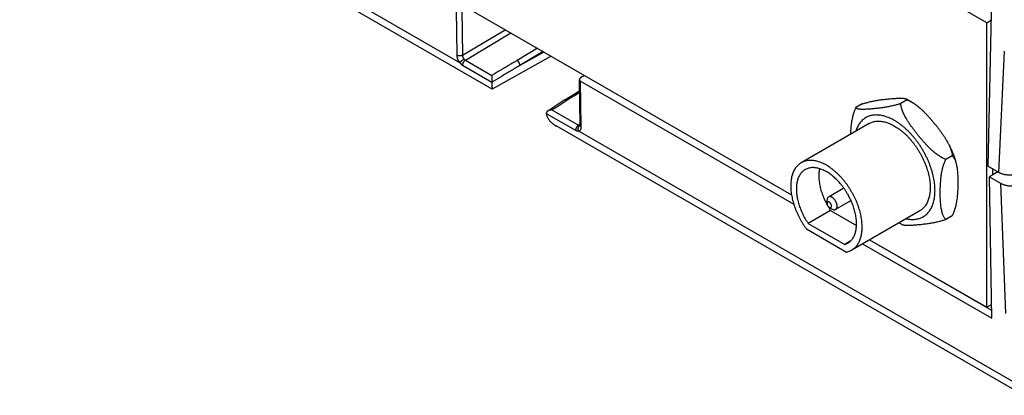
# Model space of a CAD drawing. Header units: inches. Extents: x 0 to 34, y 0 to 22.
# Tile 18 of 47: x 25.1 to 27.5, y 4.3 to 5.2. Entities that reach past the tile are written whole.
import ezdxf

# ---------------------------------------------------------------- set-up
doc = ezdxf.new("R2010")
doc.units = ezdxf.units.IN
doc.header["$LTSCALE"] = 1.87
doc.header["$MEASUREMENT"] = 0
doc.layers.get('0').update_dxf_attribs({"linetype": 'CONTINUOUS'})

msp = doc.modelspace()

# ---------------------------------------------------------------- linework, layer by layer
at = {"color": 7, "linetype": 'CONTINUOUS'}
for p, q in [((25.1707, 5.8646), (27.0012, 4.8077)), ((25.1713, 5.8642), (27.0013, 4.8076)), ((26.181, 5.1346), (25.0916, 5.7637)), ((26.2603, 5.0697), (25.1038, 5.7375)), ((27.4842, 5.2341), (27.323, 5.3272)), ((27.496, 5.2961), (27.487, 4.8786)), ((26.1713, 5.2667), (26.173, 5.1535)), ((26.1853, 5.267), (26.187, 5.1536)), ((27.4842, 5.2341), (27.4948, 5.2403)), ((26.187, 5.1536), (26.2927, 5.2167)), ((27.4842, 4.5289), (27.4842, 5.2341)), ((26.1943, 5.1415), (26.3067, 5.2086)), ((26.3725, 5.1706), (26.3221, 5.1405)), ((26.1943, 5.1415), (26.26, 5.1035)), ((26.4063, 5.1511), (26.2603, 5.0697)), ((26.3865, 5.1625), (26.3293, 5.1284)), ((26.3885, 5.1614), (26.3293, 5.1284)), ((27.5144, 4.8628), (27.528, 5.1637)), ((26.1874, 5.1289), (26.2601, 5.0869)), ((26.4781, 4.9798), (26.4764, 5.093)), ((26.4888, 5.1035), (26.4792, 5.0973)), ((26.2603, 5.0697), (26.2603, 5.0697)), ((26.4793, 5.0889), (27.0068, 4.7843)), ((26.481, 4.9757), (26.4793, 5.0889)), ((26.4408, 5.0425), (26.4768, 5.0655)), ((26.4681, 5.0562), (26.4768, 5.0618)), ((27.1762, 5.0327), (27.1604, 5.0236)), ((27.2876, 5.0427), (27.2718, 5.0335)), ((26.3945, 5.0093), (26.4671, 4.9674)), ((26.4082, 5.0179), (26.4739, 4.98)), ((27.5751, 4.3106), (26.4186, 4.9783)), ((26.478, 4.9826), (26.4739, 4.98)), ((27.1935, 4.9842), (27.0252, 4.887)), ((27.5629, 4.3368), (26.4734, 4.9658)), ((27.399, 4.9041), (27.3832, 4.895)), ((27.5144, 4.8628), (27.487, 4.8786)), ((27.5116, 4.8644), (27.4915, 4.8519)), ((27.4915, 4.8519), (27.5185, 4.8363)), ((27.4967, 4.5015), (27.4915, 4.8519)), ((27.4983, 4.8721), (27.4983, 4.8561)), ((27.1307, 4.8241), (27.0928, 4.8021)), ((27.5185, 4.8363), (27.5307, 4.5133)), ((27.0891, 4.786), (27.0891, 4.794)), ((27.0947, 4.7764), (27.1016, 4.7723)), ((27.1485, 4.7934), (27.1105, 4.7715)), ((27.0981, 4.7687), (27.0425, 4.7366)), ((27.0981, 4.7687), (27.1621, 4.7318)), ((27.3185, 4.7677), (27.1502, 4.6705)), ((27.399, 4.7557), (27.3832, 4.7465)), ((27.0425, 4.7366), (27.1329, 4.6843)), ((27.038, 4.7231), (27.1374, 4.6657)), ((27.1468, 4.6923), (27.1329, 4.6843)), ((27.1771, 4.686), (27.4967, 4.5015)), ((27.1944, 4.6961), (27.4964, 4.5217)), ((27.1946, 4.6961), (27.4842, 4.5289)), ((27.4842, 4.5289), (27.4961, 4.5358))]:
    msp.add_line(p, q, dxfattribs=at)
for points in [[(26.4408, 5.0425), (26.4183, 5.0281), (26.3981, 5.0152)], [(26.4781, 4.9798), (26.4781, 4.9796), (26.478, 4.9791), (26.478, 4.9788), (26.478, 4.9785), (26.4779, 4.9784), (26.4779, 4.9784)]]:
    msp.add_lwpolyline(points, dxfattribs=at)
for points, knots in [([(26.187, 5.1536), (26.1868, 5.1535), (26.1862, 5.1532), (26.1853, 5.1528), (26.1843, 5.1525), (26.1833, 5.1522), (26.1822, 5.152), (26.1811, 5.1519), (26.18, 5.1519), (26.1789, 5.1519), (26.1778, 5.152), (26.1767, 5.1522), (26.1757, 5.1524), (26.1748, 5.1527), (26.1739, 5.1531), (26.1733, 5.1534), (26.173, 5.1535)], [0, 0, 0, 0, 0.064845, 0.132737, 0.203298, 0.276065, 0.350515, 0.426077, 0.502153, 0.578131, 0.653401, 0.727372, 0.799488, 0.869241, 0.936194, 1, 1, 1, 1]), ([(26.173, 5.1535), (26.173, 5.153), (26.1731, 5.152), (26.1733, 5.1504), (26.1736, 5.1488), (26.174, 5.1472), (26.1746, 5.1455), (26.1752, 5.1439), (26.176, 5.1422), (26.1768, 5.1406), (26.1777, 5.139), (26.1788, 5.1375), (26.1798, 5.136), (26.1806, 5.1351), (26.181, 5.1346)], [0, 0, 0, 0, 0.072562, 0.148499, 0.227359, 0.308779, 0.392401, 0.477755, 0.564399, 0.651907, 0.739715, 0.827352, 0.914336, 1, 1, 1, 1]), ([(26.191, 5.1441), (26.1907, 5.144), (26.1902, 5.1436), (26.1893, 5.1431), (26.1885, 5.1424), (26.1876, 5.1418), (26.1868, 5.1411), (26.186, 5.1403), (26.1852, 5.1396), (26.1844, 5.1389), (26.1837, 5.1381), (26.183, 5.1374), (26.1824, 5.1366), (26.1818, 5.1359), (26.1814, 5.1353), (26.1811, 5.1348), (26.181, 5.1346)], [0, 0, 0, 0, 0.068698, 0.141251, 0.216853, 0.294653, 0.373765, 0.453287, 0.532309, 0.609928, 0.685262, 0.757463, 0.825733, 0.889333, 0.947607, 1, 1, 1, 1]), ([(26.187, 5.1536), (26.187, 5.1533), (26.1871, 5.1527), (26.1872, 5.1517), (26.1874, 5.1507), (26.1877, 5.1497), (26.1881, 5.1487), (26.1885, 5.1477), (26.1891, 5.1468), (26.1896, 5.1459), (26.1903, 5.145), (26.1907, 5.1444), (26.191, 5.1441)], [0, 0, 0, 0, 0.088166, 0.180661, 0.277014, 0.376609, 0.47875, 0.582691, 0.687602, 0.792634, 0.897024, 1, 1, 1, 1]), ([(26.1943, 5.1415), (26.194, 5.1413), (26.1934, 5.1409), (26.1926, 5.1403), (26.1919, 5.1395), (26.1912, 5.1387), (26.1905, 5.1378), (26.1898, 5.1369), (26.1893, 5.1359), (26.1888, 5.1349), (26.1883, 5.1339), (26.188, 5.1328), (26.1877, 5.1318), (26.1875, 5.1308), (26.1874, 5.1298), (26.1874, 5.1292), (26.1874, 5.1289)], [0, 0, 0, 0, 0.065272, 0.133721, 0.204921, 0.278361, 0.35346, 0.429594, 0.50611, 0.582347, 0.657648, 0.731384, 0.802967, 0.871873, 0.937661, 1, 1, 1, 1]), ([(26.191, 5.1441), (26.1912, 5.1439), (26.1916, 5.1435), (26.1922, 5.1429), (26.1929, 5.1424), (26.1936, 5.1419), (26.194, 5.1416), (26.1943, 5.1415)], [0, 0, 0, 0, 0.21001, 0.417098, 0.618933, 0.81366, 1, 1, 1, 1]), ([(26.3221, 5.1405), (26.3152, 5.1364), (26.3014, 5.1282), (26.2807, 5.1158), (26.2669, 5.1076), (26.26, 5.1035)], [0, 0, 0, 0, 0.333604, 0.666959, 1, 1, 1, 1]), ([(26.3293, 5.1284), (26.3292, 5.1287), (26.3292, 5.1293), (26.329, 5.1303), (26.3288, 5.1312), (26.3285, 5.1323), (26.3281, 5.1333), (26.3276, 5.1343), (26.3271, 5.1352), (26.3265, 5.1362), (26.3258, 5.1371), (26.3251, 5.1379), (26.3244, 5.1387), (26.3236, 5.1394), (26.3229, 5.14), (26.3223, 5.1404), (26.3221, 5.1405)], [0, 0, 0, 0, 0.063301, 0.130064, 0.199888, 0.272275, 0.346657, 0.422415, 0.498895, 0.575425, 0.651332, 0.725959, 0.79868, 0.868917, 0.936164, 1, 1, 1, 1]), ([(26.181, 5.1346), (26.1813, 5.1342), (26.182, 5.1334), (26.1831, 5.1323), (26.1842, 5.1313), (26.1852, 5.1303), (26.1863, 5.1296), (26.1871, 5.1291), (26.1874, 5.1289)], [0, 0, 0, 0, 0.18575, 0.364472, 0.53517, 0.697977, 0.853111, 1, 1, 1, 1]), ([(26.3293, 5.1284), (26.3214, 5.1236), (26.3059, 5.1142), (26.2828, 5.1003), (26.2676, 5.0911), (26.2601, 5.0866)], [0, 0, 0, 0, 0.341352, 0.674597, 1, 1, 1, 1]), ([(26.26, 5.1035), (26.26, 5.1031), (26.26, 5.1023), (26.26, 5.101), (26.2599, 5.0996), (26.2599, 5.0982), (26.2599, 5.0968), (26.26, 5.0954), (26.26, 5.0941), (26.26, 5.0929), (26.26, 5.0917), (26.26, 5.0907), (26.26, 5.0897), (26.26, 5.0888), (26.2601, 5.0881), (26.2601, 5.0875), (26.2601, 5.0871), (26.2601, 5.0869)], [0, 0, 0, 0, 0.07331, 0.153349, 0.237499, 0.323178, 0.408131, 0.490567, 0.569212, 0.643303, 0.712439, 0.776585, 0.835935, 0.888454, 0.932721, 0.96998, 1, 1, 1, 1]), ([(26.4792, 5.0973), (26.4789, 5.0971), (26.4784, 5.0968), (26.4778, 5.0962), (26.4773, 5.0956), (26.4769, 5.095), (26.4766, 5.0943), (26.4764, 5.0937), (26.4764, 5.0932), (26.4764, 5.093)], [0, 0, 0, 0, 0.167177, 0.32505, 0.473791, 0.614098, 0.747246, 0.875105, 1, 1, 1, 1]), ([(26.4764, 5.093), (26.4764, 5.0928), (26.4764, 5.0923), (26.4766, 5.0917), (26.4769, 5.0911), (26.4774, 5.0904), (26.4779, 5.0899), (26.4786, 5.0894), (26.479, 5.089), (26.4793, 5.0889)], [0, 0, 0, 0, 0.125765, 0.253962, 0.38711, 0.527189, 0.675587, 0.833104, 1, 1, 1, 1]), ([(26.2601, 5.0869), (26.2601, 5.0861), (26.2601, 5.0846), (26.2601, 5.0823), (26.2601, 5.0801), (26.2601, 5.078), (26.2601, 5.0762), (26.2602, 5.0745), (26.2602, 5.073), (26.2602, 5.0718), (26.2602, 5.0708), (26.2603, 5.0704), (26.2603, 5.0701)], [0, 0, 0, 0, 0.137894, 0.278191, 0.410525, 0.532261, 0.643343, 0.742766, 0.829524, 0.902334, 0.959716, 1, 1, 1, 1]), ([(26.2603, 5.0701), (26.2602, 5.07), (26.2602, 5.0698), (26.2603, 5.0697), (26.2603, 5.0697)], [0, 0, 0, 0, 0.938114, 1, 1, 1, 1]), ([(26.4082, 5.0179), (26.4149, 5.0222), (26.4281, 5.0307), (26.4481, 5.0435), (26.4614, 5.052), (26.4681, 5.0562)], [0, 0, 0, 0, 0.332821, 0.666174, 1, 1, 1, 1]), ([(26.4629, 5.0566), (26.463, 5.0567), (26.4632, 5.0568), (26.4636, 5.057), (26.4643, 5.0572), (26.465, 5.0572), (26.4657, 5.0571), (26.4665, 5.0569), (26.4673, 5.0566), (26.4678, 5.0564), (26.4681, 5.0562)], [0, 0, 0, 0, 0.026976, 0.145356, 0.267438, 0.395776, 0.53229, 0.678206, 0.834102, 1, 1, 1, 1]), ([(27.1762, 5.0327), (27.1774, 5.0331), (27.1799, 5.0339), (27.1837, 5.035), (27.1878, 5.0361), (27.1921, 5.0373), (27.1968, 5.0384), (27.2015, 5.0394), (27.2065, 5.0404), (27.2116, 5.0413), (27.2167, 5.0422), (27.222, 5.043), (27.2273, 5.0437), (27.2326, 5.0443), (27.2379, 5.0449), (27.2431, 5.0455), (27.2483, 5.0459), (27.2533, 5.0463), (27.2582, 5.0466), (27.2627, 5.0469), (27.267, 5.047), (27.2709, 5.047), (27.2745, 5.047), (27.2776, 5.0468), (27.2803, 5.0465), (27.2825, 5.0461), (27.2842, 5.0456), (27.2852, 5.0452), (27.2855, 5.045)], [0, 0, 0, 0, 0.033354, 0.069307, 0.107694, 0.148429, 0.19128, 0.235759, 0.281306, 0.327776, 0.375083, 0.423008, 0.471308, 0.519718, 0.567964, 0.615711, 0.662588, 0.708165, 0.751969, 0.793492, 0.832249, 0.867797, 0.89978, 0.927979, 0.952362, 0.972965, 0.989811, 1, 1, 1, 1]), ([(27.2855, 5.045), (27.2863, 5.0446), (27.2899, 5.0427), (27.2964, 5.0391), (27.3021, 5.0355), (27.305, 5.0335), (27.3052, 5.0333)], [0, 0, 0, 0, 0.116619, 0.535775, 0.966452, 1, 1, 1, 1]), ([(27.2855, 5.045), (27.2856, 5.045), (27.2861, 5.0447), (27.2867, 5.0443), (27.2874, 5.0435), (27.2876, 5.0429), (27.2876, 5.0427)], [0, 0, 0, 0, 0.108197, 0.464135, 0.750995, 1, 1, 1, 1]), ([(27.1604, 5.0236), (27.1599, 5.0224), (27.1587, 5.0199), (27.157, 5.016), (27.1554, 5.0116), (27.1539, 5.0067), (27.1525, 5.0014), (27.1512, 4.9958), (27.15, 4.9898), (27.1491, 4.9835), (27.1483, 4.9769), (27.1476, 4.97), (27.1472, 4.9635), (27.147, 4.9592), (27.1469, 4.9573)], [0, 0, 0, 0, 0.057756, 0.12077, 0.189547, 0.264433, 0.344891, 0.430055, 0.519644, 0.613438, 0.711064, 0.811999, 0.915573, 1, 1, 1, 1]), ([(27.2718, 5.0335), (27.2706, 5.0332), (27.2682, 5.0324), (27.2644, 5.0313), (27.2603, 5.0301), (27.2559, 5.029), (27.2513, 5.0279), (27.2465, 5.0269), (27.2416, 5.0259), (27.2365, 5.0249), (27.2313, 5.0241), (27.2261, 5.0233), (27.2208, 5.0226), (27.2155, 5.0219), (27.2102, 5.0213), (27.2049, 5.0208), (27.1998, 5.0203), (27.1947, 5.02), (27.1899, 5.0196), (27.1853, 5.0194), (27.181, 5.0193), (27.1771, 5.0192), (27.1736, 5.0193), (27.1705, 5.0195), (27.1678, 5.0198), (27.1655, 5.0202), (27.1637, 5.0207), (27.1623, 5.0213), (27.1613, 5.022), (27.1607, 5.0228), (27.1605, 5.0233), (27.1604, 5.0236)], [0, 0, 0, 0, 0.032391, 0.067307, 0.104583, 0.144133, 0.185733, 0.228926, 0.273165, 0.318299, 0.364242, 0.41079, 0.457701, 0.504722, 0.551583, 0.597961, 0.643494, 0.687766, 0.730316, 0.770651, 0.8083, 0.842831, 0.873903, 0.901295, 0.924979, 0.944995, 0.961365, 0.974375, 0.984603, 0.992845, 1, 1, 1, 1]), ([(27.3832, 4.895), (27.382, 4.8954), (27.3795, 4.8964), (27.3757, 4.8983), (27.3716, 4.9005), (27.3672, 4.9032), (27.3626, 4.9064), (27.3578, 4.91), (27.3528, 4.9141), (27.3478, 4.9186), (27.3426, 4.9236), (27.3374, 4.9289), (27.3321, 4.9346), (27.3268, 4.9406), (27.3215, 4.9467), (27.3162, 4.9531), (27.3111, 4.9595), (27.306, 4.9659), (27.3012, 4.9724), (27.2966, 4.9787), (27.2923, 4.985), (27.2884, 4.9911), (27.2848, 4.9969), (27.2817, 5.0026), (27.279, 5.008), (27.2768, 5.0131), (27.275, 5.0179), (27.2736, 5.0224), (27.2726, 5.0264), (27.272, 5.0301), (27.2719, 5.0324), (27.2718, 5.0335)], [0, 0, 0, 0, 0.020807, 0.043938, 0.069479, 0.097567, 0.128236, 0.161307, 0.196472, 0.233678, 0.272879, 0.313884, 0.356426, 0.40019, 0.44483, 0.489959, 0.535181, 0.580088, 0.624275, 0.667335, 0.708903, 0.748646, 0.786288, 0.821639, 0.854664, 0.88533, 0.913393, 0.938751, 0.96151, 0.981874, 1, 1, 1, 1]), ([(27.2876, 5.0427), (27.2888, 5.0422), (27.2913, 5.0412), (27.2951, 5.0394), (27.2992, 5.0372), (27.3026, 5.0351), (27.3046, 5.0337), (27.3052, 5.0333)], [0, 0, 0, 0, 0.190466, 0.402211, 0.636009, 0.893127, 1, 1, 1, 1]), ([(27.3052, 5.0333), (27.3062, 5.0327), (27.3088, 5.0309), (27.313, 5.0277), (27.3179, 5.0236), (27.323, 5.019), (27.3282, 5.0141), (27.3334, 5.0087), (27.3387, 5.0031), (27.344, 4.9971), (27.3493, 4.9909), (27.3546, 4.9846), (27.3597, 4.9782), (27.3647, 4.9717), (27.3696, 4.9653), (27.3742, 4.9589), (27.3785, 4.9527), (27.3824, 4.9466), (27.3859, 4.9407), (27.3886, 4.9359), (27.3901, 4.933), (27.3906, 4.932)], [0, 0, 0, 0, 0.025997, 0.071262, 0.119394, 0.170318, 0.223974, 0.280099, 0.338328, 0.398228, 0.459329, 0.521098, 0.582996, 0.644461, 0.704941, 0.763878, 0.820773, 0.875171, 0.926693, 0.975078, 1, 1, 1, 1]), ([(26.3981, 5.0152), (26.3979, 5.015), (26.3974, 5.0146), (26.3966, 5.014), (26.3959, 5.0133), (26.3953, 5.0125), (26.3949, 5.0118), (26.3947, 5.0111), (26.3945, 5.0104), (26.3945, 5.0099), (26.3945, 5.0095), (26.3945, 5.0093)], [0, 0, 0, 0, 0.115471, 0.271653, 0.41215, 0.539461, 0.656336, 0.760926, 0.85185, 0.93214, 1, 1, 1, 1]), ([(26.3945, 5.009), (26.3946, 5.0081), (26.3949, 5.0063), (26.3956, 5.0036), (26.3967, 5.0008), (26.398, 4.9981), (26.3996, 4.9953), (26.4016, 4.9925), (26.4039, 4.9898), (26.4066, 4.9871), (26.4096, 4.9844), (26.4131, 4.9818), (26.4161, 4.9798), (26.418, 4.9786), (26.4186, 4.9783)], [0, 0, 0, 0, 0.065481, 0.135865, 0.208692, 0.284253, 0.363471, 0.446982, 0.535519, 0.629761, 0.730367, 0.837938, 0.952995, 1, 1, 1, 1]), ([(26.4082, 5.0179), (26.4076, 5.0179), (26.4063, 5.0178), (26.4045, 5.0176), (26.4028, 5.0172), (26.4012, 5.0167), (26.3998, 5.0161), (26.3988, 5.0156), (26.3983, 5.0152), (26.3981, 5.0152)], [0, 0, 0, 0, 0.180818, 0.357355, 0.525841, 0.683431, 0.828415, 0.960143, 1, 1, 1, 1]), ([(27.3563, 4.8181), (27.3563, 4.8204), (27.3561, 4.8251), (27.3556, 4.8322), (27.3547, 4.8395), (27.3535, 4.8469), (27.3519, 4.8544), (27.35, 4.862), (27.3478, 4.8697), (27.3453, 4.8773), (27.3424, 4.885), (27.3392, 4.8926), (27.3358, 4.9002), (27.332, 4.9077), (27.328, 4.915), (27.3238, 4.9223), (27.3193, 4.9294), (27.3145, 4.9362), (27.3096, 4.9429), (27.3045, 4.9494), (27.2992, 4.9555), (27.2938, 4.9614), (27.2882, 4.9671), (27.2825, 4.9723), (27.2768, 4.9773), (27.2709, 4.9819), (27.265, 4.9861), (27.2591, 4.9899), (27.2532, 4.9934), (27.2472, 4.9964), (27.2413, 4.999), (27.2355, 5.0012), (27.2297, 5.0029), (27.224, 5.0042), (27.2184, 5.005), (27.213, 5.0054), (27.2077, 5.0053), (27.2026, 5.0048), (27.1976, 5.0038), (27.1929, 5.0024), (27.1884, 5.0005), (27.1841, 4.9981), (27.18, 4.9954), (27.1763, 4.9922), (27.1728, 4.9886), (27.1696, 4.9846), (27.1668, 4.9803), (27.1642, 4.9755), (27.162, 4.9704), (27.1607, 4.9668), (27.1602, 4.965), (27.1601, 4.9649)], [0, 0, 0, 0, 0.021234, 0.043135, 0.065654, 0.088735, 0.112314, 0.136336, 0.160767, 0.185566, 0.210676, 0.236036, 0.261587, 0.287274, 0.313037, 0.338816, 0.36455, 0.390179, 0.415643, 0.440885, 0.465848, 0.490477, 0.514721, 0.538531, 0.561861, 0.584671, 0.606923, 0.628587, 0.649637, 0.670055, 0.68983, 0.708959, 0.72745, 0.745319, 0.762594, 0.779315, 0.795533, 0.811314, 0.826733, 0.841878, 0.856842, 0.87173, 0.886643, 0.901686, 0.916958, 0.932551, 0.948547, 0.965013, 0.982003, 0.99957, 1, 1, 1, 1]), ([(26.4739, 4.98), (26.4737, 4.9798), (26.4731, 4.9794), (26.4723, 4.9788), (26.4716, 4.9781), (26.4708, 4.9772), (26.4702, 4.9764), (26.4695, 4.9754), (26.4689, 4.9744), (26.4684, 4.9734), (26.468, 4.9724), (26.4677, 4.9714), (26.4674, 4.9703), (26.4672, 4.9693), (26.4671, 4.9683), (26.4671, 4.9677), (26.4671, 4.9674)], [0, 0, 0, 0, 0.065272, 0.133721, 0.204921, 0.278361, 0.35346, 0.429594, 0.50611, 0.582347, 0.657648, 0.731384, 0.802967, 0.871873, 0.937661, 1, 1, 1, 1]), ([(26.4771, 4.979), (26.4768, 4.9788), (26.4763, 4.9784), (26.4756, 4.9778), (26.4749, 4.977), (26.4744, 4.9762), (26.4739, 4.9753), (26.4735, 4.9743), (26.4731, 4.9733), (26.4729, 4.9722), (26.4728, 4.9712), (26.4727, 4.9701), (26.4727, 4.969), (26.4729, 4.9679), (26.4731, 4.9668), (26.4733, 4.9661), (26.4734, 4.9658)], [0, 0, 0, 0, 0.063131, 0.127995, 0.194675, 0.263163, 0.333367, 0.405121, 0.478196, 0.552312, 0.627153, 0.702374, 0.77762, 0.852533, 0.926767, 1, 1, 1, 1]), ([(26.4734, 4.9658), (26.4738, 4.9658), (26.4746, 4.9658), (26.4756, 4.9661), (26.4766, 4.9664), (26.4775, 4.967), (26.4783, 4.9676), (26.479, 4.9685), (26.4797, 4.9694), (26.4802, 4.9705), (26.4805, 4.9717), (26.4808, 4.9729), (26.481, 4.9743), (26.481, 4.9752), (26.481, 4.9757)], [0, 0, 0, 0, 0.07952, 0.156229, 0.23094, 0.304912, 0.379525, 0.455967, 0.535363, 0.618658, 0.70644, 0.799185, 0.897138, 1, 1, 1, 1]), ([(26.4739, 4.98), (26.4742, 4.9799), (26.4746, 4.9796), (26.4752, 4.9793), (26.4758, 4.9791), (26.4765, 4.979), (26.4769, 4.979), (26.4771, 4.979)], [0, 0, 0, 0, 0.223989, 0.435674, 0.634989, 0.822574, 1, 1, 1, 1]), ([(26.4771, 4.979), (26.4773, 4.979), (26.4776, 4.979), (26.4779, 4.9791), (26.478, 4.9791)], [0, 0, 0, 0, 0.669805, 1, 1, 1, 1]), ([(26.4781, 4.9798), (26.4781, 4.9796), (26.4781, 4.9791), (26.4783, 4.9785), (26.4786, 4.9779), (26.4791, 4.9773), (26.4796, 4.9767), (26.4802, 4.9762), (26.4807, 4.9759), (26.481, 4.9757)], [0, 0, 0, 0, 0.124584, 0.252026, 0.384817, 0.524946, 0.673776, 0.83206, 1, 1, 1, 1]), ([(27.1935, 4.9842), (27.1939, 4.9844), (27.1956, 4.9854), (27.1988, 4.9868), (27.203, 4.9883), (27.2075, 4.9894), (27.2121, 4.99), (27.2169, 4.9901), (27.2218, 4.9899), (27.2269, 4.9892), (27.232, 4.9881), (27.2373, 4.9866), (27.2426, 4.9847), (27.248, 4.9823), (27.2534, 4.9796), (27.2588, 4.9764), (27.2642, 4.9729), (27.2696, 4.969), (27.2749, 4.9648), (27.2802, 4.9603), (27.2854, 4.9554), (27.2904, 4.9502), (27.2953, 4.9448), (27.3001, 4.9391), (27.3047, 4.9331), (27.3091, 4.927), (27.3134, 4.9206), (27.3174, 4.9141), (27.3212, 4.9075), (27.3247, 4.9007), (27.328, 4.8938), (27.331, 4.8869), (27.3337, 4.8799), (27.3362, 4.8729), (27.3383, 4.866), (27.3401, 4.859), (27.3417, 4.8521), (27.3429, 4.8453), (27.3437, 4.8387), (27.3443, 4.8321), (27.3445, 4.8258), (27.3444, 4.8196), (27.3439, 4.8136), (27.3431, 4.8079), (27.342, 4.8024), (27.3406, 4.7972), (27.3388, 4.7923), (27.3368, 4.7877), (27.3344, 4.7834), (27.3317, 4.7795), (27.3288, 4.7759), (27.3256, 4.7727), (27.3222, 4.77), (27.3197, 4.7684), (27.3185, 4.7677)], [0, 0, 0, 0, 0.004379, 0.018446, 0.032649, 0.047088, 0.061853, 0.077025, 0.092671, 0.108848, 0.125596, 0.142948, 0.16092, 0.179522, 0.198751, 0.218596, 0.239038, 0.260053, 0.281608, 0.303667, 0.326186, 0.34912, 0.372418, 0.396028, 0.419895, 0.44396, 0.468165, 0.49245, 0.516753, 0.541015, 0.565174, 0.589171, 0.612947, 0.636445, 0.659612, 0.682394, 0.704744, 0.726616, 0.747971, 0.768773, 0.788992, 0.808605, 0.827597, 0.84596, 0.863696, 0.880816, 0.897344, 0.913314, 0.928773, 0.943782, 0.958414, 0.972752, 0.986892, 1, 1, 1, 1]), ([(26.4671, 4.9674), (26.4675, 4.9672), (26.4682, 4.9668), (26.4693, 4.9664), (26.4703, 4.966), (26.4714, 4.9658), (26.4724, 4.9657), (26.4731, 4.9657), (26.4734, 4.9658)], [0, 0, 0, 0, 0.183758, 0.359945, 0.52832, 0.690095, 0.846889, 1, 1, 1, 1]), ([(27.3906, 4.932), (27.392, 4.9291), (27.3949, 4.9231), (27.3989, 4.9138), (27.4026, 4.9042), (27.4056, 4.8957), (27.4072, 4.8903), (27.4079, 4.8883)], [0, 0, 0, 0, 0.203649, 0.424341, 0.643963, 0.862174, 1, 1, 1, 1]), ([(27.3906, 4.932), (27.391, 4.9312), (27.3922, 4.9287), (27.394, 4.9246), (27.3958, 4.9198), (27.3972, 4.9153), (27.3981, 4.9113), (27.3987, 4.9076), (27.3989, 4.9052), (27.399, 4.9041)], [0, 0, 0, 0, 0.092513, 0.283997, 0.459225, 0.617562, 0.759668, 0.886821, 1, 1, 1, 1]), ([(27.399, 4.9041), (27.3996, 4.9036), (27.4007, 4.9025), (27.4024, 4.9004), (27.404, 4.8978), (27.4056, 4.8947), (27.4068, 4.8915), (27.4076, 4.8892), (27.4079, 4.8883)], [0, 0, 0, 0, 0.126839, 0.270043, 0.433307, 0.62017, 0.83186, 1, 1, 1, 1]), ([(27.0252, 4.887), (27.0243, 4.8865), (27.0222, 4.8852), (27.019, 4.8828), (27.0157, 4.8797), (27.0127, 4.8762), (27.01, 4.8724), (27.0075, 4.8682), (27.0054, 4.8636), (27.0036, 4.8588), (27.002, 4.8537), (27.0009, 4.8482), (27, 4.8426), (26.9995, 4.8366), (26.9993, 4.8305), (26.9994, 4.8242), (26.9999, 4.8177), (27.0006, 4.811), (27.0018, 4.8043), (27.0032, 4.7974), (27.005, 4.7905), (27.007, 4.7835), (27.0094, 4.7765), (27.0121, 4.7695), (27.015, 4.7626), (27.0182, 4.7557), (27.0217, 4.7489), (27.0254, 4.7422), (27.0294, 4.7357), (27.0336, 4.7293), (27.0365, 4.7251), (27.038, 4.7231)], [0, 0, 0, 0, 0.016815, 0.041383, 0.066246, 0.091597, 0.117551, 0.144278, 0.171862, 0.200396, 0.229964, 0.260572, 0.292293, 0.325093, 0.358986, 0.393951, 0.429918, 0.46689, 0.504754, 0.543485, 0.58299, 0.623165, 0.66397, 0.705251, 0.746967, 0.788982, 0.83119, 0.873523, 0.915814, 0.958025, 1, 1, 1, 1]), ([(27.1502, 4.6705), (27.1514, 4.6712), (27.1538, 4.6728), (27.1572, 4.6755), (27.1605, 4.6787), (27.1634, 4.6823), (27.1661, 4.6862), (27.1684, 4.6905), (27.1705, 4.6951), (27.1723, 4.7), (27.1737, 4.7052), (27.1748, 4.7107), (27.1756, 4.7164), (27.176, 4.7224), (27.1761, 4.7286), (27.1759, 4.7349), (27.1754, 4.7415), (27.1745, 4.7481), (27.1733, 4.7549), (27.1718, 4.7618), (27.17, 4.7688), (27.1678, 4.7757), (27.1654, 4.7827), (27.1627, 4.7897), (27.1596, 4.7966), (27.1564, 4.8035), (27.1528, 4.8103), (27.149, 4.8169), (27.145, 4.8234), (27.1408, 4.8298), (27.1364, 4.8359), (27.1318, 4.8419), (27.127, 4.8476), (27.1221, 4.853), (27.117, 4.8582), (27.1118, 4.8631), (27.1066, 4.8676), (27.1013, 4.8718), (27.0959, 4.8757), (27.0905, 4.8792), (27.0851, 4.8824), (27.0797, 4.8851), (27.0743, 4.8875), (27.069, 4.8894), (27.0637, 4.8909), (27.0585, 4.892), (27.0535, 4.8927), (27.0485, 4.8929), (27.0437, 4.8928), (27.0391, 4.8922), (27.0347, 4.8911), (27.0304, 4.8896), (27.0273, 4.8882), (27.0256, 4.8873), (27.0252, 4.887)], [0, 0, 0, 0, 0.013111, 0.027247, 0.041586, 0.056221, 0.071224, 0.08669, 0.102654, 0.119185, 0.136308, 0.154038, 0.172408, 0.191392, 0.21101, 0.23123, 0.252027, 0.273389, 0.295252, 0.317609, 0.340388, 0.363553, 0.387059, 0.410825, 0.434831, 0.458983, 0.483247, 0.507555, 0.531831, 0.556045, 0.580102, 0.603973, 0.627586, 0.650877, 0.67382, 0.696329, 0.718394, 0.739948, 0.76096, 0.781409, 0.801246, 0.820481, 0.839079, 0.857051, 0.874408, 0.891149, 0.907332, 0.922974, 0.938147, 0.952915, 0.967349, 0.981558, 0.995619, 1, 1, 1, 1]), ([(27.1404, 4.6876), (27.1414, 4.6882), (27.1435, 4.6895), (27.1465, 4.6919), (27.1493, 4.6948), (27.1518, 4.6979), (27.1541, 4.7014), (27.1562, 4.7052), (27.1579, 4.7093), (27.1593, 4.7137), (27.1605, 4.7184), (27.1614, 4.7233), (27.1619, 4.7284), (27.1622, 4.7337), (27.1622, 4.7392), (27.1618, 4.7449), (27.1612, 4.7507), (27.1602, 4.7566), (27.159, 4.7626), (27.1575, 4.7687), (27.1557, 4.7748), (27.1536, 4.7809), (27.1512, 4.7871), (27.1486, 4.7932), (27.1458, 4.7992), (27.1427, 4.8051), (27.1394, 4.811), (27.1358, 4.8167), (27.1321, 4.8222), (27.1282, 4.8276), (27.1241, 4.8328), (27.1199, 4.8377), (27.1156, 4.8425), (27.1111, 4.8469), (27.1066, 4.8511), (27.1019, 4.855), (27.0973, 4.8586), (27.0925, 4.8618), (27.0878, 4.8648), (27.083, 4.8673), (27.0783, 4.8696), (27.0736, 4.8714), (27.069, 4.8729), (27.0644, 4.874), (27.0599, 4.8746), (27.0556, 4.875), (27.0514, 4.8749), (27.0473, 4.8744), (27.0433, 4.8735), (27.0396, 4.8723), (27.0369, 4.871), (27.0354, 4.8702), (27.035, 4.87)], [0, 0, 0, 0, 0.013463, 0.028193, 0.043146, 0.058413, 0.074119, 0.090317, 0.107077, 0.124468, 0.142491, 0.161199, 0.180594, 0.200647, 0.221388, 0.242765, 0.264747, 0.287327, 0.310418, 0.334006, 0.358033, 0.382409, 0.407122, 0.432077, 0.4572, 0.482465, 0.507755, 0.533031, 0.558231, 0.583247, 0.608063, 0.632587, 0.656742, 0.680514, 0.703803, 0.72658, 0.748809, 0.770415, 0.791405, 0.811736, 0.831375, 0.850353, 0.868642, 0.886267, 0.903275, 0.919678, 0.935564, 0.950999, 0.966053, 0.980859, 0.995503, 1, 1, 1, 1]), ([(27.3693, 4.8128), (27.3693, 4.8152), (27.3694, 4.82), (27.3695, 4.8272), (27.3699, 4.8344), (27.3703, 4.8414), (27.371, 4.8483), (27.3718, 4.8549), (27.3727, 4.8612), (27.3739, 4.8672), (27.3752, 4.8728), (27.3766, 4.8781), (27.3782, 4.883), (27.3798, 4.8874), (27.3814, 4.8913), (27.3826, 4.8938), (27.3832, 4.895)], [0, 0, 0, 0, 0.086211, 0.172435, 0.257885, 0.341836, 0.423644, 0.502771, 0.578792, 0.651407, 0.720439, 0.785654, 0.846357, 0.902105, 0.953182, 1, 1, 1, 1]), ([(27.4079, 4.8883), (27.408, 4.8878), (27.4085, 4.8859), (27.4094, 4.8822), (27.4104, 4.877), (27.4112, 4.8714), (27.4118, 4.8653), (27.4123, 4.8588), (27.4126, 4.852), (27.4128, 4.845), (27.4128, 4.8403), (27.4128, 4.8379)], [0, 0, 0, 0, 0.02471, 0.119586, 0.223644, 0.336576, 0.457693, 0.585961, 0.720079, 0.858593, 1, 1, 1, 1]), ([(27.035, 4.87), (27.0343, 4.8695), (27.0324, 4.8684), (27.0296, 4.8662), (27.0267, 4.8635), (27.0241, 4.8604), (27.0218, 4.8569), (27.0197, 4.8532), (27.0179, 4.8492), (27.0164, 4.8448), (27.0151, 4.8402), (27.0142, 4.8354), (27.0136, 4.8303), (27.0132, 4.825), (27.0132, 4.8196), (27.0135, 4.8139), (27.0141, 4.8082), (27.0149, 4.8023), (27.0161, 4.7963), (27.0176, 4.7902), (27.0193, 4.7841), (27.0213, 4.778), (27.0236, 4.7719), (27.0262, 4.7658), (27.029, 4.7597), (27.032, 4.7538), (27.0353, 4.7479), (27.0388, 4.7422), (27.0412, 4.7384), (27.0425, 4.7366)], [0, 0, 0, 0, 0.018294, 0.0449, 0.071835, 0.099338, 0.127575, 0.15666, 0.186776, 0.217978, 0.25033, 0.283924, 0.318719, 0.35476, 0.39203, 0.430437, 0.470007, 0.51063, 0.55221, 0.594733, 0.638023, 0.682023, 0.72664, 0.771686, 0.817131, 0.862812, 0.90857, 0.954368, 1, 1, 1, 1]), ([(27.0708, 4.8722), (27.0705, 4.8707), (27.0699, 4.8675), (27.0692, 4.8625), (27.0689, 4.8572), (27.0689, 4.8517), (27.0692, 4.8461), (27.0697, 4.8403), (27.0706, 4.8344), (27.0718, 4.8284), (27.0732, 4.8224), (27.075, 4.8163), (27.077, 4.8101), (27.0793, 4.804), (27.0818, 4.7979), (27.0846, 4.7919), (27.0875, 4.7862), (27.0895, 4.7827), (27.0904, 4.781)], [0, 0, 0, 0, 0.049398, 0.103001, 0.158564, 0.21596, 0.275154, 0.336138, 0.398694, 0.462796, 0.528316, 0.594996, 0.662819, 0.731559, 0.800962, 0.870998, 0.941376, 1, 1, 1, 1]), ([(27.5696, 4.8628), (27.5688, 4.8624), (27.5672, 4.8615), (27.5646, 4.8604), (27.5619, 4.8594), (27.5591, 4.8585), (27.5561, 4.8577), (27.5531, 4.8571), (27.55, 4.8567), (27.5468, 4.8564), (27.5436, 4.8562), (27.5404, 4.8562), (27.5371, 4.8564), (27.534, 4.8567), (27.5308, 4.8571), (27.5278, 4.8577), (27.5248, 4.8585), (27.522, 4.8594), (27.5193, 4.8604), (27.5168, 4.8615), (27.5151, 4.8624), (27.5144, 4.8628)], [0, 0, 0, 0, 0.046833, 0.095468, 0.145771, 0.197578, 0.2507, 0.304924, 0.360023, 0.415757, 0.471876, 0.528124, 0.584243, 0.639977, 0.695076, 0.7493, 0.802422, 0.854229, 0.904532, 0.953167, 1, 1, 1, 1]), ([(27.4128, 4.8379), (27.4128, 4.8355), (27.4128, 4.8306), (27.4126, 4.8234), (27.4123, 4.8163), (27.4118, 4.8092), (27.4112, 4.8024), (27.4104, 4.7958), (27.4094, 4.7895), (27.4083, 4.7835), (27.407, 4.7778), (27.4055, 4.7726), (27.404, 4.7677), (27.4024, 4.7633), (27.4007, 4.7593), (27.3996, 4.7568), (27.399, 4.7557)], [0, 0, 0, 0, 0.086212, 0.172438, 0.257889, 0.34184, 0.423649, 0.502776, 0.578798, 0.651413, 0.720445, 0.785658, 0.846359, 0.902105, 0.95318, 1, 1, 1, 1]), ([(27.5185, 4.8363), (27.5193, 4.8358), (27.5209, 4.835), (27.5235, 4.8338), (27.5262, 4.8328), (27.5291, 4.8319), (27.5321, 4.8312), (27.5352, 4.8306), (27.5383, 4.8301), (27.5415, 4.8298), (27.5448, 4.8296), (27.548, 4.8296), (27.5513, 4.8298), (27.5545, 4.8301), (27.5576, 4.8306), (27.5607, 4.8312), (27.5637, 4.8319), (27.5665, 4.8328), (27.5693, 4.8338), (27.5718, 4.835), (27.5735, 4.8358), (27.5743, 4.8363)], [0, 0, 0, 0, 0.046849, 0.095499, 0.145816, 0.197633, 0.250762, 0.304991, 0.360093, 0.415826, 0.471942, 0.528186, 0.584298, 0.640024, 0.695115, 0.74933, 0.802443, 0.854243, 0.90454, 0.95317, 1, 1, 1, 1]), ([(27.0928, 4.8021), (27.0925, 4.802), (27.0919, 4.8016), (27.0912, 4.8009), (27.0905, 4.8), (27.09, 4.799), (27.0896, 4.7979), (27.0893, 4.7967), (27.0891, 4.7954), (27.0891, 4.7945), (27.0891, 4.794)], [0, 0, 0, 0, 0.108017, 0.217998, 0.331971, 0.451412, 0.577217, 0.710589, 0.851373, 1, 1, 1, 1]), ([(27.1016, 4.8013), (27.1012, 4.8015), (27.1004, 4.8019), (27.0992, 4.8024), (27.098, 4.8028), (27.0969, 4.803), (27.0957, 4.803), (27.0947, 4.8029), (27.0937, 4.8026), (27.0931, 4.8023), (27.0928, 4.8021)], [0, 0, 0, 0, 0.148536, 0.289545, 0.422614, 0.548649, 0.667942, 0.781875, 0.891999, 1, 1, 1, 1]), ([(27.1105, 4.7715), (27.1108, 4.7716), (27.1113, 4.772), (27.1121, 4.7727), (27.1127, 4.7736), (27.1132, 4.7746), (27.1136, 4.7757), (27.1139, 4.7769), (27.1141, 4.7782), (27.1142, 4.7796), (27.1141, 4.781), (27.1139, 4.7826), (27.1136, 4.7841), (27.1132, 4.7857), (27.1127, 4.7873), (27.1121, 4.7888), (27.1113, 4.7904), (27.1105, 4.7919), (27.1096, 4.7934), (27.1086, 4.7948), (27.1075, 4.7962), (27.1064, 4.7974), (27.1053, 4.7985), (27.1041, 4.7996), (27.1029, 4.8005), (27.102, 4.801), (27.1016, 4.8013)], [0, 0, 0, 0, 0.028458, 0.057434, 0.087461, 0.118929, 0.152074, 0.187212, 0.224303, 0.263475, 0.304617, 0.347547, 0.392227, 0.438264, 0.485571, 0.533782, 0.58257, 0.631757, 0.680842, 0.729702, 0.777902, 0.825159, 0.871286, 0.915872, 0.958878, 1, 1, 1, 1]), ([(27.3529, 4.7903), (27.3531, 4.791), (27.3538, 4.7938), (27.3548, 4.7986), (27.3556, 4.8049), (27.3562, 4.8114), (27.3563, 4.8159), (27.3563, 4.8181)], [0, 0, 0, 0, 0.085024, 0.303196, 0.528614, 0.761014, 1, 1, 1, 1]), ([(27.3832, 4.7465), (27.3826, 4.747), (27.3814, 4.7482), (27.3797, 4.7503), (27.3781, 4.7529), (27.3766, 4.756), (27.3751, 4.7596), (27.3739, 4.7638), (27.3727, 4.7684), (27.3718, 4.7736), (27.371, 4.7793), (27.3703, 4.7854), (27.3699, 4.7919), (27.3695, 4.7986), (27.3694, 4.8056), (27.3693, 4.8104), (27.3693, 4.8128)], [0, 0, 0, 0, 0.033787, 0.071927, 0.115408, 0.165176, 0.221555, 0.284469, 0.354072, 0.430413, 0.513265, 0.602123, 0.696229, 0.794627, 0.896252, 1, 1, 1, 1]), ([(27.0947, 4.7892), (27.0944, 4.7893), (27.094, 4.7896), (27.0934, 4.7898), (27.0927, 4.79), (27.0921, 4.79), (27.0915, 4.7899), (27.091, 4.7897), (27.0905, 4.7895), (27.0901, 4.7891), (27.0897, 4.7886), (27.0894, 4.7881), (27.0892, 4.7874), (27.0891, 4.7867), (27.0891, 4.7863), (27.0891, 4.786)], [0, 0, 0, 0, 0.090915, 0.175993, 0.255361, 0.329558, 0.399578, 0.466857, 0.53318, 0.600458, 0.670475, 0.744668, 0.824031, 0.909104, 1, 1, 1, 1]), ([(27.0891, 4.786), (27.0891, 4.7857), (27.0891, 4.7852), (27.0892, 4.7844), (27.0895, 4.7835), (27.0897, 4.7826), (27.0901, 4.7818), (27.0905, 4.7809), (27.091, 4.7801), (27.0915, 4.7793), (27.0921, 4.7786), (27.0927, 4.7779), (27.0933, 4.7773), (27.094, 4.7768), (27.0944, 4.7765), (27.0947, 4.7764)], [0, 0, 0, 0, 0.069099, 0.141892, 0.217914, 0.296561, 0.377145, 0.458913, 0.541082, 0.62285, 0.703435, 0.782084, 0.85811, 0.930906, 1, 1, 1, 1]), ([(27.0907, 4.7805), (27.0908, 4.7804), (27.092, 4.7783), (27.0944, 4.7743), (27.0969, 4.7706), (27.0981, 4.7687)], [0, 0, 0, 0, 0.036303, 0.519049, 1, 1, 1, 1]), ([(27.0947, 4.7764), (27.0949, 4.7762), (27.0953, 4.776), (27.096, 4.7758), (27.0966, 4.7756), (27.0972, 4.7756), (27.0978, 4.7756), (27.0984, 4.7758), (27.0988, 4.7761), (27.0993, 4.7765), (27.0996, 4.777), (27.0999, 4.7775), (27.1001, 4.7781), (27.1002, 4.7788), (27.1002, 4.7796), (27.1002, 4.7804), (27.1001, 4.7812), (27.0999, 4.7821), (27.0996, 4.7829), (27.0993, 4.7838), (27.0988, 4.7846), (27.0984, 4.7855), (27.0978, 4.7863), (27.0973, 4.787), (27.0967, 4.7877), (27.096, 4.7883), (27.0954, 4.7888), (27.0949, 4.7891), (27.0947, 4.7892)], [0, 0, 0, 0, 0.03787, 0.073349, 0.106447, 0.137389, 0.166588, 0.194645, 0.222303, 0.250359, 0.279557, 0.310497, 0.343593, 0.37907, 0.416986, 0.457262, 0.499702, 0.544025, 0.589878, 0.63686, 0.684533, 0.732439, 0.780112, 0.827096, 0.87295, 0.917275, 0.959717, 1, 1, 1, 1]), ([(27.2852, 4.7484), (27.2862, 4.7482), (27.289, 4.7476), (27.2937, 4.7469), (27.2991, 4.7465), (27.3044, 4.7466), (27.3095, 4.7471), (27.3145, 4.7481), (27.3192, 4.7496), (27.3237, 4.7515), (27.328, 4.7538), (27.332, 4.7565), (27.3358, 4.7597), (27.3393, 4.7633), (27.3424, 4.7673), (27.3453, 4.7717), (27.3479, 4.7764), (27.3501, 4.7815), (27.3517, 4.7862), (27.3526, 4.7891), (27.3529, 4.7903)], [0, 0, 0, 0, 0.033693, 0.096661, 0.157609, 0.216727, 0.274249, 0.330452, 0.385652, 0.4402, 0.494464, 0.548825, 0.603656, 0.659321, 0.716158, 0.774465, 0.834483, 0.896413, 0.960445, 1, 1, 1, 1]), ([(27.1016, 4.7723), (27.102, 4.7721), (27.1028, 4.7717), (27.104, 4.7712), (27.1052, 4.7708), (27.1064, 4.7707), (27.1075, 4.7706), (27.1086, 4.7707), (27.1096, 4.771), (27.1102, 4.7713), (27.1105, 4.7715)], [0, 0, 0, 0, 0.148411, 0.289442, 0.42253, 0.548583, 0.667893, 0.781843, 0.891983, 1, 1, 1, 1]), ([(27.2739, 4.7342), (27.2731, 4.7346), (27.2708, 4.7358), (27.2685, 4.7371), (27.267, 4.7379)], [0, 0, 0, 0, 0.341964, 1, 1, 1, 1]), ([(27.2739, 4.7342), (27.2743, 4.7341), (27.2752, 4.7337), (27.2769, 4.7332), (27.2791, 4.7328), (27.2818, 4.7325), (27.2849, 4.7323), (27.2885, 4.7322), (27.2924, 4.7322), (27.2967, 4.7324), (27.3013, 4.7326), (27.3061, 4.7329), (27.3111, 4.7333), (27.3163, 4.7338), (27.3215, 4.7343), (27.3268, 4.7349), (27.3321, 4.7356), (27.3374, 4.7363), (27.3427, 4.7371), (27.3479, 4.7379), (27.3529, 4.7388), (27.3579, 4.7398), (27.3627, 4.7409), (27.3673, 4.742), (27.3716, 4.7431), (27.3757, 4.7443), (27.3796, 4.7454), (27.382, 4.7462), (27.3832, 4.7465)], [0, 0, 0, 0, 0.010186, 0.027031, 0.047633, 0.072014, 0.100213, 0.132196, 0.167744, 0.206502, 0.248027, 0.291832, 0.337412, 0.384291, 0.43204, 0.480287, 0.5287, 0.577001, 0.624927, 0.672235, 0.718705, 0.764251, 0.808729, 0.851579, 0.892312, 0.930697, 0.966647, 1, 1, 1, 1]), ([(27.1329, 4.6843), (27.1342, 4.6847), (27.1366, 4.6856), (27.1391, 4.6868), (27.1403, 4.6875), (27.1404, 4.6876)], [0, 0, 0, 0, 0.483154, 0.962481, 1, 1, 1, 1]), ([(27.1374, 4.6657), (27.1389, 4.666), (27.1418, 4.6667), (27.146, 4.6683), (27.1488, 4.6697), (27.1501, 4.6705), (27.1502, 4.6705)], [0, 0, 0, 0, 0.330256, 0.655776, 0.978489, 1, 1, 1, 1])]:
    msp.add_open_spline(points, degree=3, knots=knots, dxfattribs=at)

doc.saveas('drawing.dxf')
